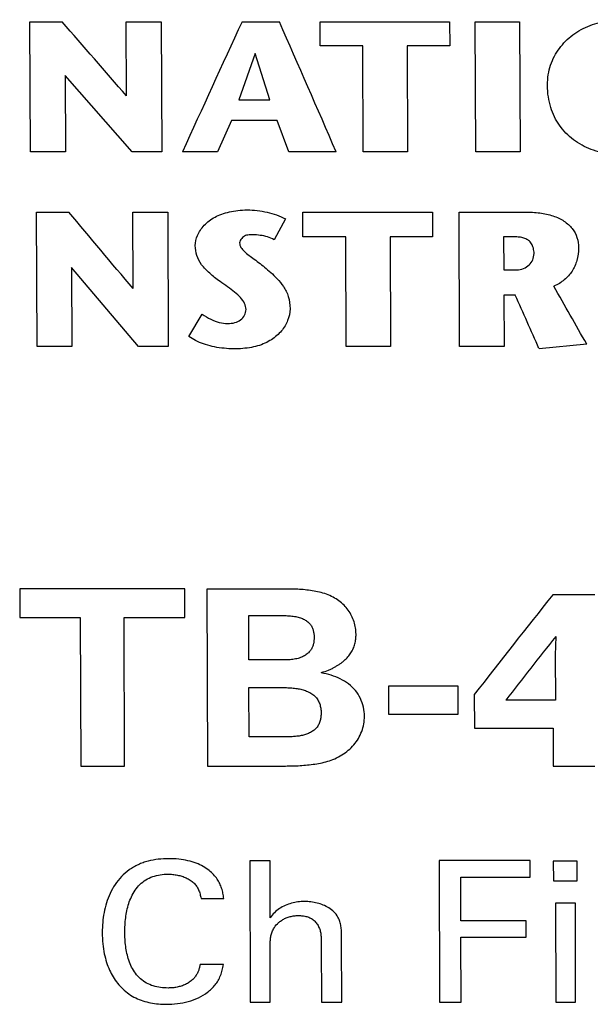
# Model space of a CAD drawing. Header units: inches. Extents: x 0 to 22, y 0 to 17.
# Tile 15 of 42: x 6.103 to 6.272, y 12.657 to 12.948. Entities that reach past the tile are written whole.
import ezdxf

# ---------------------------------------------------------------- set-up
doc = ezdxf.new("R2010")
doc.units = ezdxf.units.IN
doc.header["$LTSCALE"] = 1.21
doc.header["$MEASUREMENT"] = 0
doc.layers.add('03___PRT_ALL_CURVES', color=7, linetype='CONTINUOUS')

msp = doc.modelspace()

# ---------------------------------------------------------------- linework, layer by layer
at = {"layer": '03___PRT_ALL_CURVES', "color": 40, "linetype": 'CONTINUOUS'}
for p, q in [((6.10633, 12.94752), (6.11584, 12.94752)), ((6.10651, 12.90901), (6.10633, 12.94752)), ((6.13478, 12.94752), (6.14516, 12.94752)), ((6.13489, 12.92558), (6.13478, 12.94752)), ((6.14516, 12.94752), (6.14534, 12.90901)), ((6.16909, 12.94752), (6.18012, 12.94752)), ((6.19219, 12.94039), (6.19216, 12.94752)), ((6.19216, 12.94752), (6.2305, 12.94752)), ((6.2305, 12.94752), (6.23054, 12.94039)), ((6.23806, 12.94752), (6.25121, 12.94752)), ((6.23824, 12.90901), (6.23806, 12.94752)), ((6.25121, 12.94752), (6.25139, 12.90901)), ((6.20479, 12.94039), (6.19219, 12.94039)), ((6.20493, 12.90901), (6.20479, 12.94039)), ((6.23054, 12.94039), (6.21794, 12.94039)), ((6.21794, 12.94039), (6.21808, 12.90901)), ((6.17301, 12.93815), (6.16814, 12.92442)), ((6.1773, 12.92442), (6.17301, 12.93815)), ((6.13654, 12.90901), (6.11672, 12.93167)), ((6.11672, 12.93167), (6.11682, 12.90901)), ((6.16814, 12.92442), (6.1773, 12.92442)), ((6.16593, 12.9183), (6.1618, 12.90904)), ((6.17945, 12.9183), (6.16593, 12.9183)), ((6.18293, 12.90904), (6.17945, 12.9183)), ((6.11682, 12.90901), (6.10651, 12.90901)), ((6.14534, 12.90901), (6.13654, 12.90901)), ((6.1618, 12.90904), (6.15149, 12.90904)), ((6.1969, 12.90904), (6.18293, 12.90904)), ((6.21808, 12.90901), (6.20493, 12.90901)), ((6.25139, 12.90901), (6.23824, 12.90901)), ((6.10826, 12.89125), (6.11781, 12.89125)), ((6.10842, 12.85152), (6.10826, 12.89125)), ((6.13674, 12.89125), (6.1471, 12.89125)), ((6.13683, 12.8686), (6.13674, 12.89125)), ((6.1471, 12.89125), (6.14726, 12.85152)), ((6.18711, 12.88389), (6.18708, 12.89125)), ((6.18708, 12.89125), (6.22544, 12.89125)), ((6.22544, 12.89125), (6.22547, 12.88389)), ((6.23328, 12.89125), (6.25274, 12.89125)), ((6.23344, 12.85152), (6.23328, 12.89125)), ((6.18193, 12.88925), (6.17858, 12.88305)), ((6.19975, 12.88389), (6.18711, 12.88389)), ((6.19988, 12.85152), (6.19975, 12.88389)), ((6.22547, 12.88389), (6.21287, 12.88389)), ((6.21287, 12.88389), (6.213, 12.85152)), ((6.24648, 12.88388), (6.24652, 12.87415)), ((6.24995, 12.88388), (6.24648, 12.88388)), ((6.11867, 12.87489), (6.11877, 12.85152)), ((6.13847, 12.85152), (6.11867, 12.87489)), ((6.24652, 12.87415), (6.25028, 12.87415)), ((6.24655, 12.86666), (6.24661, 12.85152)), ((6.24994, 12.86666), (6.24655, 12.86666)), ((6.15333, 12.85446), (6.15727, 12.86109)), ((6.27106, 12.85216), (6.25695, 12.85084)), ((6.11877, 12.85152), (6.10842, 12.85152)), ((6.14726, 12.85152), (6.13847, 12.85152)), ((6.213, 12.85152), (6.19988, 12.85152)), ((6.24661, 12.85152), (6.23344, 12.85152)), ((6.1033, 12.77982), (6.10332, 12.77131)), ((6.15211, 12.77982), (6.1033, 12.77982)), ((6.15213, 12.77131), (6.15211, 12.77982)), ((6.1812, 12.77975), (6.15871, 12.77975)), ((6.15871, 12.77975), (6.15886, 12.7274)), ((6.27345, 12.77805), (6.26104, 12.77805)), ((6.10332, 12.77131), (6.12122, 12.77131)), ((6.12122, 12.77131), (6.12134, 12.7274)), ((6.13422, 12.77131), (6.15213, 12.77131)), ((6.13433, 12.7274), (6.13422, 12.77131)), ((6.1711, 12.75876), (6.17107, 12.77188)), ((6.17107, 12.77188), (6.1798, 12.77188)), ((6.2619, 12.76574), (6.26175, 12.7602)), ((6.1801, 12.75876), (6.1711, 12.75876)), ((6.26175, 12.7602), (6.26179, 12.74685)), ((6.17116, 12.73599), (6.17113, 12.75064)), ((6.17113, 12.75064), (6.17853, 12.75064)), ((6.21237, 12.751), (6.21239, 12.74276)), ((6.23302, 12.751), (6.21237, 12.751)), ((6.23305, 12.74276), (6.23302, 12.751)), ((6.23779, 12.74853), (6.23782, 12.73864)), ((6.26179, 12.74685), (6.24713, 12.74685)), ((6.21239, 12.74276), (6.23305, 12.74276)), ((6.23782, 12.73864), (6.26115, 12.73864)), ((6.26115, 12.73864), (6.26117, 12.7274)), ((6.1799, 12.73599), (6.17116, 12.73599)), ((6.12134, 12.7274), (6.13433, 12.7274)), ((6.15886, 12.7274), (6.18134, 12.7274)), ((6.26117, 12.7274), (6.2735, 12.7274)), ((6.17737, 12.69936), (6.17143, 12.69936)), ((6.17143, 12.69936), (6.17151, 12.65756)), ((6.1774, 12.68252), (6.17737, 12.69936)), ((6.25431, 12.69941), (6.22743, 12.69942)), ((6.22743, 12.69942), (6.22751, 12.65756)), ((6.25432, 12.69455), (6.25431, 12.69941)), ((6.26117, 12.6993), (6.26118, 12.6934)), ((6.26824, 12.6993), (6.26117, 12.6993)), ((6.26825, 12.6934), (6.26824, 12.6993)), ((6.23384, 12.68159), (6.23381, 12.69455)), ((6.23381, 12.69455), (6.25432, 12.69455)), ((6.26118, 12.6934), (6.26825, 12.6934)), ((6.15695, 12.68823), (6.16365, 12.68823)), ((6.26771, 12.68679), (6.26182, 12.68679)), ((6.26182, 12.68679), (6.26188, 12.65756)), ((6.26776, 12.65756), (6.26771, 12.68679)), ((6.25315, 12.68159), (6.23384, 12.68159)), ((6.25316, 12.67673), (6.25315, 12.68159)), ((6.19254, 12.67493), (6.19257, 12.65756)), ((6.19858, 12.65756), (6.19854, 12.67592)), ((6.23388, 12.65756), (6.23385, 12.67673)), ((6.23385, 12.67673), (6.25316, 12.67673)), ((6.17745, 12.65756), (6.17742, 12.67312)), ((6.16355, 12.6687), (6.15669, 12.6687)), ((6.17151, 12.65756), (6.17745, 12.65756)), ((6.19257, 12.65756), (6.19858, 12.65756)), ((6.22751, 12.65756), (6.23388, 12.65756)), ((6.26188, 12.65756), (6.26776, 12.65756))]:
    msp.add_line(p, q, dxfattribs=at)
for centre, radius, start, end in [((2.94368, 10.17524), 4.21286, 40.75634, 41.15152), ((10.62626, 10.88573), 4.91095, 155.17575, 155.66946), ((1.8364, 11.02992), 4.74817, 23.31314, 23.81978), ((2.27156, 9.64346), 5.03406, 39.84118, 40.17788), ((1.60718, 10.21148), 5.35957, 29.51843, 29.72899), ((0.89582, 10.48676), 5.85922, 23.795963, 23.965156), ((8.30319, 11.14604), 2.61416, 141.36935, 142.19288), ((8.3489, 11.11797), 2.65908, 141.70752, 142.22416)]:
    msp.add_arc(centre, radius, start, end, dxfattribs=at)
for points in [[(6.25941, 12.92874), (6.25947, 12.93091), (6.2601, 12.9349), (6.26275, 12.9398), (6.26674, 12.94383), (6.27192, 12.94668), (6.27775, 12.94814), (6.28428, 12.94815), (6.29019, 12.94668), (6.29549, 12.94376), (6.29953, 12.93964), (6.30214, 12.9347), (6.30278, 12.93082), (6.30283, 12.92874)], [(6.30283, 12.92874), (6.30275, 12.92616), (6.30205, 12.92151), (6.29932, 12.91637), (6.29516, 12.91216), (6.28993, 12.90946), (6.28429, 12.90824), (6.27813, 12.90824), (6.27234, 12.9095), (6.26694, 12.91238), (6.26276, 12.91676), (6.26015, 12.92196), (6.25948, 12.92635), (6.25941, 12.92874)], [(6.15526, 12.88131), (6.15526, 12.88234), (6.1557, 12.88435), (6.15772, 12.88743), (6.16091, 12.88992), (6.16517, 12.89143), (6.17047, 12.89212), (6.17664, 12.8914), (6.1802, 12.89011), (6.18193, 12.88925)], [(6.25274, 12.89125), (6.25431, 12.89126), (6.25726, 12.89107), (6.26116, 12.89024), (6.26446, 12.88868), (6.26693, 12.88644), (6.26834, 12.88371), (6.26864, 12.88174), (6.26863, 12.8807)], [(6.17215, 12.88452), (6.17149, 12.88456), (6.17032, 12.88445), (6.1692, 12.88384), (6.16825, 12.88246), (6.16843, 12.88109), (6.16951, 12.87981), (6.17073, 12.87873), (6.1723, 12.87759), (6.17395, 12.87636), (6.17573, 12.875), (6.17757, 12.87342), (6.17949, 12.87158), (6.1814, 12.86933), (6.18295, 12.86636), (6.18327, 12.86392), (6.18328, 12.86258)], [(6.17858, 12.88305), (6.17793, 12.88339), (6.1766, 12.88395), (6.17452, 12.88441), (6.17297, 12.88452), (6.17215, 12.88452)], [(6.25548, 12.87902), (6.25547, 12.87957), (6.25533, 12.88059), (6.25476, 12.88194), (6.25389, 12.88289), (6.25282, 12.88349), (6.25151, 12.88382), (6.2505, 12.88389), (6.24995, 12.88388)], [(6.16257, 12.87071), (6.16144, 12.8715), (6.15944, 12.87313), (6.15694, 12.87562), (6.1556, 12.87839), (6.15527, 12.88032), (6.15526, 12.88131)], [(6.25028, 12.87415), (6.25104, 12.87418), (6.25241, 12.87444), (6.25413, 12.87556), (6.25518, 12.87704), (6.25545, 12.87832), (6.25548, 12.87902)], [(6.26863, 12.8807), (6.26862, 12.87937), (6.2683, 12.87687), (6.26689, 12.87366), (6.26455, 12.87109), (6.26249, 12.86981), (6.26132, 12.86929)], [(6.17027, 12.86246), (6.17024, 12.86306), (6.16994, 12.86424), (6.16869, 12.86601), (6.16694, 12.8676), (6.16481, 12.86906), (6.16334, 12.87015), (6.16257, 12.87071)], [(6.18328, 12.86258), (6.18324, 12.8614), (6.18277, 12.85914), (6.18091, 12.856), (6.17798, 12.85337), (6.17385, 12.85146), (6.1687, 12.85068), (6.16306, 12.85085), (6.15745, 12.85207), (6.1546, 12.85355), (6.15333, 12.85446)], [(6.15727, 12.86109), (6.15812, 12.86048), (6.15981, 12.85945), (6.16237, 12.85849), (6.1648, 12.8582), (6.16701, 12.85844), (6.16874, 12.85928), (6.16994, 12.8607), (6.17023, 12.86183), (6.17027, 12.86246)], [(6.19603, 12.77734), (6.19539, 12.77768), (6.19407, 12.77825), (6.19199, 12.77886), (6.18986, 12.77928), (6.18772, 12.77953), (6.18557, 12.77968), (6.1834, 12.77974), (6.18194, 12.77975), (6.1812, 12.77975)], [(6.20281, 12.76638), (6.2028, 12.76701), (6.2027, 12.76825), (6.20226, 12.77008), (6.20154, 12.77184), (6.20056, 12.77349), (6.1993, 12.775), (6.19778, 12.7763), (6.19664, 12.77702), (6.19603, 12.77734)], [(6.1798, 12.77188), (6.18045, 12.77188), (6.18169, 12.77189), (6.18342, 12.77183), (6.185, 12.77163), (6.18638, 12.77127), (6.18755, 12.77074), (6.18856, 12.77006), (6.18934, 12.76926), (6.18986, 12.76838), (6.19019, 12.76744), (6.19036, 12.76645), (6.1904, 12.76579), (6.1904, 12.76545)], [(6.19933, 12.75862), (6.19973, 12.75893), (6.20045, 12.75963), (6.20133, 12.76083), (6.20201, 12.76214), (6.20249, 12.76351), (6.20276, 12.76494), (6.20281, 12.7659), (6.20281, 12.76638)], [(6.20529, 12.7421), (6.20528, 12.74302), (6.20508, 12.74482), (6.20419, 12.74745), (6.2027, 12.74982), (6.20064, 12.75175), (6.19818, 12.75323), (6.19546, 12.75431), (6.19352, 12.75476), (6.19252, 12.75492)], [(6.19649, 12.72955), (6.19723, 12.72988), (6.19863, 12.73063), (6.20055, 12.732), (6.20222, 12.73363), (6.20356, 12.73551), (6.20455, 12.73761), (6.20515, 12.73983), (6.20529, 12.74133), (6.20529, 12.7421)], [(6.18134, 12.7274), (6.18208, 12.7274), (6.18354, 12.72741), (6.18571, 12.72749), (6.18789, 12.72763), (6.19008, 12.72788), (6.19226, 12.72824), (6.19443, 12.72875), (6.19582, 12.72924), (6.19649, 12.72955)], [(6.16365, 12.68823), (6.16361, 12.68874), (6.16346, 12.68975), (6.16307, 12.69124), (6.16252, 12.69264), (6.16176, 12.69399), (6.16073, 12.69529), (6.15938, 12.69653), (6.15768, 12.69769), (6.15556, 12.69869), (6.15309, 12.69943), (6.15037, 12.69988), (6.14843, 12.69999), (6.14743, 12.69999)], [(6.1344, 12.67823), (6.1344, 12.67895), (6.13444, 12.68037), (6.13463, 12.6825), (6.13498, 12.68461), (6.13552, 12.68673), (6.13631, 12.68877), (6.13741, 12.69068), (6.13881, 12.69239), (6.14056, 12.6938), (6.14265, 12.69476), (6.1449, 12.6953), (6.14642, 12.69542), (6.1472, 12.69542)], [(6.18758, 12.68731), (6.18692, 12.68731), (6.18561, 12.68725), (6.1837, 12.68687), (6.18186, 12.68621), (6.18013, 12.68528), (6.17859, 12.68407), (6.17775, 12.68308), (6.1774, 12.68252)], [(6.19746, 12.68269), (6.19715, 12.6833), (6.19632, 12.68434), (6.19479, 12.68549), (6.1931, 12.68632), (6.19131, 12.68691), (6.18945, 12.68725), (6.18821, 12.68731), (6.18758, 12.68731)], [(6.19854, 12.67592), (6.19854, 12.67637), (6.19855, 12.67728), (6.19851, 12.67864), (6.19837, 12.68002), (6.19805, 12.6814), (6.19769, 12.68227), (6.19746, 12.68269)], [(6.12773, 12.67818), (6.12773, 12.67698), (6.12785, 12.67473), (6.1283, 12.67184), (6.12897, 12.66928), (6.12984, 12.66701), (6.13092, 12.66498), (6.13222, 12.66312), (6.13378, 12.66141), (6.13558, 12.65993), (6.13759, 12.65875), (6.13976, 12.65789), (6.14202, 12.65731), (6.14434, 12.65699), (6.14591, 12.65692), (6.1467, 12.65692)], [(6.14719, 12.66174), (6.14645, 12.66174), (6.14499, 12.66183), (6.14281, 12.66229), (6.14077, 12.66314), (6.13899, 12.66444), (6.13751, 12.66607), (6.13637, 12.66792), (6.13555, 12.66992), (6.135, 12.67199), (6.13464, 12.67406), (6.13444, 12.67614), (6.1344, 12.67753), (6.1344, 12.67823)], [(6.17742, 12.67312), (6.17742, 12.67353), (6.17741, 12.67435), (6.17743, 12.67559), (6.17754, 12.67685), (6.17782, 12.67811), (6.17818, 12.6789), (6.17841, 12.67928)], [(6.15669, 12.6687), (6.15663, 12.66838), (6.15649, 12.66776), (6.15619, 12.66683), (6.15578, 12.66593), (6.15523, 12.66505), (6.15476, 12.66451), (6.1545, 12.66425)], [(6.1545, 12.66425), (6.15419, 12.66395), (6.15351, 12.66341), (6.15235, 12.66277), (6.15112, 12.6623), (6.14985, 12.66198), (6.14853, 12.66178), (6.14764, 12.66174), (6.14719, 12.66174)]]:
    msp.add_open_spline(points, degree=3, dxfattribs=at)
for points, knots in [([(6.1904, 12.76545), (6.1904, 12.76513), (6.19037, 12.76451), (6.19022, 12.76358), (6.18999, 12.76282), (6.18972, 12.76221), (6.18946, 12.76176), (6.18914, 12.76133), (6.18876, 12.76092), (6.18832, 12.76054), (6.18767, 12.76007), (6.18671, 12.75956), (6.18531, 12.75911), (6.18372, 12.75885), (6.18199, 12.75876), (6.18074, 12.75876), (6.1801, 12.75876)], [0, 0, 0, 0, 0.090909, 0.181818, 0.272727, 0.318182, 0.363636, 0.409091, 0.454545, 0.5, 0.545455, 0.636364, 0.727273, 0.818182, 0.909091, 1, 1, 1, 1]), ([(6.19252, 12.75507), (6.19329, 12.75525), (6.19435, 12.7556), (6.1956, 12.75617), (6.19647, 12.75663), (6.19714, 12.75702), (6.19764, 12.75734), (6.19801, 12.75759), (6.19837, 12.75784), (6.19871, 12.75809), (6.19904, 12.75834), (6.19924, 12.75852), (6.19933, 12.75862)], [0, 0, 0, 0, 0.25, 0.375, 0.5, 0.625, 0.6875, 0.75, 0.8125, 0.875, 0.9375, 1, 1, 1, 1]), ([(6.17853, 12.75064), (6.17921, 12.75064), (6.1805, 12.75064), (6.18224, 12.75059), (6.18385, 12.75049), (6.18536, 12.75033), (6.18679, 12.75004), (6.18817, 12.7496), (6.18926, 12.74907), (6.19005, 12.74854), (6.1906, 12.74809), (6.19109, 12.74758), (6.19149, 12.74702), (6.19181, 12.74642), (6.19207, 12.74579), (6.19225, 12.74514), (6.19242, 12.74424), (6.19247, 12.74358), (6.19247, 12.74312)], [0, 0, 0, 0, 0.083333, 0.166667, 0.25, 0.333333, 0.416667, 0.5, 0.583333, 0.625, 0.666667, 0.708333, 0.75, 0.791667, 0.833333, 0.875, 0.916667, 1, 1, 1, 1]), ([(6.19247, 12.74312), (6.19247, 12.74274), (6.19243, 12.74197), (6.19226, 12.74102), (6.19202, 12.74026), (6.19178, 12.73971), (6.19148, 12.73918), (6.1911, 12.73868), (6.19067, 12.73824), (6.19001, 12.73771), (6.18909, 12.73715), (6.1879, 12.73667), (6.18662, 12.73636), (6.18529, 12.73618), (6.18392, 12.73607), (6.18257, 12.73602), (6.18123, 12.736), (6.18034, 12.73599), (6.1799, 12.73599)], [0, 0, 0, 0, 0.076923, 0.153846, 0.192308, 0.230769, 0.269231, 0.307692, 0.346154, 0.384615, 0.461538, 0.538462, 0.615385, 0.692308, 0.769231, 0.846154, 0.923077, 1, 1, 1, 1]), ([(6.14743, 12.69999), (6.14638, 12.69999), (6.1443, 12.69987), (6.14175, 12.69941), (6.13978, 12.69881), (6.13835, 12.69824), (6.13699, 12.69754), (6.13527, 12.69643), (6.13334, 12.69475), (6.13142, 12.69238), (6.12996, 12.68973), (6.12892, 12.68693), (6.12822, 12.68405), (6.12781, 12.68113), (6.12773, 12.67917), (6.12773, 12.67818)], [0, 0, 0, 0, 0.090909, 0.181818, 0.227273, 0.272727, 0.318182, 0.363636, 0.454545, 0.545455, 0.636364, 0.727273, 0.818182, 0.909091, 1, 1, 1, 1]), ([(6.1472, 12.69542), (6.14767, 12.69542), (6.14858, 12.69537), (6.14996, 12.69516), (6.15132, 12.69482), (6.1526, 12.69433), (6.15379, 12.69369), (6.15465, 12.69302), (6.15523, 12.6924), (6.15561, 12.6919), (6.15594, 12.69135), (6.15632, 12.69059), (6.15668, 12.68955), (6.15687, 12.68869), (6.15695, 12.68823)], [0, 0, 0, 0, 0.1, 0.2, 0.3, 0.4, 0.5, 0.6, 0.65, 0.7, 0.75, 0.8, 0.9, 1, 1, 1, 1]), ([(6.17841, 12.67928), (6.17871, 12.6798), (6.17927, 12.68053), (6.18028, 12.68141), (6.18116, 12.68201), (6.18216, 12.68251), (6.18328, 12.68289), (6.18448, 12.68311), (6.18532, 12.68316), (6.18577, 12.68316)], [0, 0, 0, 0, 0.25, 0.375, 0.5, 0.625, 0.75, 0.875, 1, 1, 1, 1]), ([(6.18577, 12.68316), (6.18618, 12.68316), (6.18701, 12.68311), (6.18802, 12.68293), (6.18882, 12.68267), (6.18939, 12.68242), (6.18993, 12.6821), (6.19042, 12.6817), (6.19086, 12.68126), (6.19138, 12.6806), (6.19189, 12.67969), (6.19226, 12.67851), (6.19246, 12.67732), (6.19253, 12.67612), (6.19254, 12.67533), (6.19254, 12.67493)], [0, 0, 0, 0, 0.1, 0.2, 0.25, 0.3, 0.35, 0.4, 0.45, 0.5, 0.6, 0.7, 0.8, 0.9, 1, 1, 1, 1]), ([(6.1467, 12.65692), (6.14779, 12.65692), (6.14994, 12.65705), (6.15318, 12.65767), (6.15623, 12.65878), (6.15849, 12.66013), (6.16008, 12.66148), (6.16114, 12.66263), (6.16204, 12.66393), (6.16275, 12.66538), (6.16328, 12.66698), (6.16349, 12.6681), (6.16355, 12.6687)], [0, 0, 0, 0, 0.142857, 0.285714, 0.428571, 0.571429, 0.642857, 0.714286, 0.785714, 0.857143, 0.928571, 1, 1, 1, 1])]:
    msp.add_open_spline(points, degree=3, knots=knots, dxfattribs=at)

doc.saveas('drawing.dxf')
